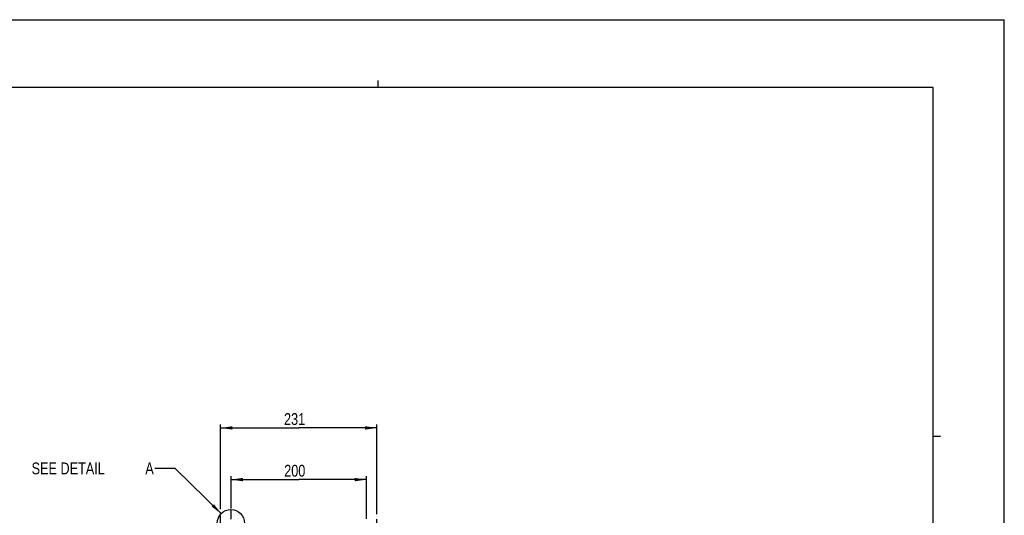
# Model space of a CAD drawing. Extents: x 0 to 594, y 0 to 420.
# Tile 53 of 53: x 303 to 594, y 274 to 420. Entities that reach past the tile are written whole.
import ezdxf

# ---------------------------------------------------------------- set-up
doc = ezdxf.new("R2010")
doc.units = 0
doc.header["$LTSCALE"] = 32.67
doc.layers.get('0').update_dxf_attribs({"linetype": 'CONTINUOUS'})
doc.styles.get("Standard").update_dxf_attribs({"font": 'txt', "width": 0.8})
doc.dimstyles.get("Standard").update_dxf_attribs({"dimtxt": 2.5, "dimasz": 2.5, "dimexe": 1.25, "dimexo": 0.625, "dimtad": 1, "dimcen": 2.5, "dimazin": 3, "dimtfac": 1, "dimtmove": 0, "dimatfit": 3})

# ---------------------------------------------------------------- blocks, each defined once
blk = doc.blocks.new('_FILLED')
at = {"color": 0, "linetype": 'BYBLOCK'}
blk.add_solid([(0, 0), (-1, 0.143), (-1, -0.143)], dxfattribs=at)
blk = doc.blocks.new('*D2')
at = {"color": 2, "linetype": 'CONTINUOUS'}
for p, q in [((365.48, 275.64), (365.48, 285.13)), ((365.48, 284.13), (385.48, 284.13)), ((405.48, 284.13), (385.48, 284.13)), ((405.48, 272.56), (405.48, 285.13)), ((365.48, 272.4), (365.48, 275.07))]:
    blk.add_line(p, q, dxfattribs=at)
at = {"color": 2, "linetype": 'CONTINUOUS', "xscale": 3.5, "yscale": 3.5, "zscale": 3.5, "rotation": 180}
blk.add_blockref('_FILLED', (365.48, 284.13), dxfattribs=at)
at = {"color": 2, "linetype": 'CONTINUOUS', "xscale": 3.5, "yscale": 3.5, "zscale": 3.5}
blk.add_blockref('_FILLED', (405.48, 284.13), dxfattribs=at)
at = {"color": 5, "linetype": 'CONTINUOUS', "width": 0.8}
blk.add_text('200', height=3.5, dxfattribs=at).set_placement((381.19, 285))
blk = doc.blocks.new('*D8')
at = {"color": 2, "linetype": 'CONTINUOUS'}
for p, q in [((362.38, 275.43), (362.38, 300.4)), ((408.58, 273.94), (408.58, 300.4)), ((362.38, 299.4), (385.48, 299.4)), ((408.58, 299.4), (385.48, 299.4)), ((362.38, 269), (362.38, 273.5)), ((408.58, 270.36), (408.58, 272.48)), ((362.38, 264.97), (362.38, 268.38)), ((408.58, 264.94), (408.58, 269.7))]:
    blk.add_line(p, q, dxfattribs=at)
at = {"color": 2, "linetype": 'CONTINUOUS', "xscale": 3.5, "yscale": 3.5, "zscale": 3.5, "rotation": 180}
blk.add_blockref('_FILLED', (362.38, 299.4), dxfattribs=at)
at = {"color": 2, "linetype": 'CONTINUOUS', "xscale": 3.5, "yscale": 3.5, "zscale": 3.5}
blk.add_blockref('_FILLED', (408.58, 299.4), dxfattribs=at)
at = {"color": 5, "linetype": 'CONTINUOUS', "width": 0.8}
blk.add_text('231', height=3.5, dxfattribs=at).set_placement((381.14, 300.27))

msp = doc.modelspace()

# ---------------------------------------------------------------- linework, layer by layer
at = {"color": 7, "linetype": 'CONTINUOUS'}
for p, q in [((0, 420), (594, 420)), ((594, 0), (594, 420)), ((573, 400), (21, 400)), ((573, 20), (573, 400))]:
    msp.add_line(p, q, dxfattribs=at)
at = {"color": 2, "linetype": 'CONTINUOUS'}
for p, q in [((409, 400), (409, 402)), ((573, 297), (575.1, 297)), ((348.945, 287.444), (342.945, 287.444)), ((362.568, 274.083), (348.945, 287.444))]:
    msp.add_line(p, q, dxfattribs=at)
msp.add_circle((365.45, 271.256), 4.037, dxfattribs=at)
msp.add_solid([(359.719, 276.177), (362.568, 274.083), (360.42, 276.891)], dxfattribs=at)

# ---------------------------------------------------------------- texts
at = {"color": 5, "linetype": 'CONTINUOUS', "width": 0.8}
for s, p in [('SEE DETAIL  ', (306.545, 285.694)), ('A', (340.145, 285.694))]:
    msp.add_text(s, height=3.5, dxfattribs=at).set_placement(p)

# ---------------------------------------------------------------- dimensions: what is measured, and where the dimension line sits
at = {"color": 2, "linetype": 'CONTINUOUS'}
for base, p1, p2, picture, middle in [((362.377, 299.397), (408.577, 264.938), (362.377, 264.97), '*D8', (385.337, 302.022)), ((365.477, 284.127), (405.477, 272.555), (365.477, 272.402), '*D2', (385.391, 286.752))]:
    dim = msp.add_linear_dim(base=base, p1=p1, p2=p2, angle=180, dimstyle='Standard', dxfattribs=at)
    dim.commit()
    dim.dimension.update_dxf_attribs({"geometry": picture, "text_midpoint": middle, "dimtype": 128})

doc.saveas('drawing.dxf')
